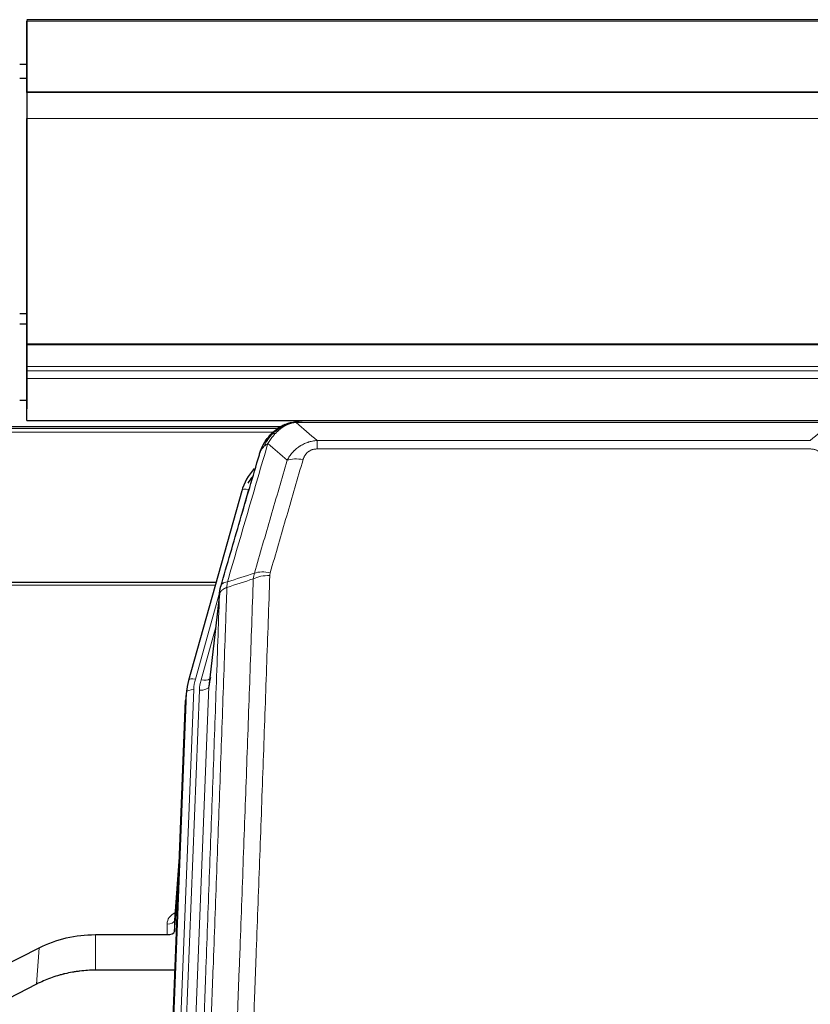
# Model space of a CAD drawing. Header units: inches. Extents: x 0 to 23760, y -13 to 16800.
# Tile 49 of 256: x 3538 to 3867, y 8066 to 8476. Entities that reach past the tile are written whole.
import ezdxf

# ---------------------------------------------------------------- set-up
doc = ezdxf.new("R2010")
doc.units = ezdxf.units.IN
doc.layers.add('1', color=7, linetype='Continuous', true_color=0xffffff)
doc.layers.add('254', color=7, linetype='Continuous', true_color=0xffffff)

msp = doc.modelspace()

# ---------------------------------------------------------------- linework, layer by layer
at = {"layer": '1', "color": 2, "linetype": 'Continuous', "lineweight": 25}
for p, q in [((4657.786, 8475.952), (3540.786, 8475.952)), ((3540.786, 8475.613), (3540.786, 8475.407)), ((3540.786, 8475.613), (3540.786, 8457.849)), ((3540.786, 8445.824), (3540.786, 8475.407)), ((3540.786, 8457.849), (3540.786, 8457.027)), ((3540.786, 8457.027), (3540.786, 8442.272)), ((4657.786, 8445.824), (3540.786, 8445.824)), ((3540.786, 8445.639), (3540.786, 8445.824)), ((3540.786, 8445.643), (3540.786, 8434.878)), ((4657.786, 8445.643), (3540.786, 8445.643)), ((3540.786, 8445.643), (3540.786, 8445.639)), ((3540.786, 8442.272), (3540.786, 8442.228)), ((3540.786, 8442.228), (3540.786, 8417.638)), ((3540.786, 8341.05), (3540.786, 8434.878)), ((3540.786, 8417.643), (3540.786, 8333.678)), ((3540.786, 8417.638), (3540.786, 8417.643)), ((3540.786, 8340.606), (3540.786, 8341.05)), ((3540.786, 8331.692), (3540.786, 8340.606)), ((3540.786, 8333.678), (3540.786, 8325.968)), ((3540.786, 8329.848), (3540.786, 8331.692)), ((3540.786, 8326.607), (3540.786, 8329.848)), ((3540.786, 8309.149), (3540.786, 8326.607)), ((3540.786, 8325.968), (3540.786, 8313.994)), ((3540.798, 8317.479), (3537.859, 8317.479)), ((3646.278, 8306.453), (3322.328, 8306.453)), ((3540.786, 8309.149), (4657.786, 8309.149)), ((3648.284, 8307.491), (3648.184, 8307.463)), ((3873.347, 8308.967), (3655.225, 8308.967)), ((3630.233, 8279.875), (3608.059, 8200.989)), ((3619.506, 8241.705), (3485.286, 8241.705)), ((3621.094, 8238.188), (3616.679, 8199.669)), ((3608.059, 8200.989), (3608.04, 8200.893)), ((3607.377, 8197.526), (3607.004, 8194.268)), ((3593.764, 7859.482), (3606.882, 8192.683)), ((3604.391, 8129.411), (3602.183, 8101.212)), ((3602.188, 8096.456), (3604.01, 8119.738)), ((3602.177, 8101.033), (3602.188, 8096.456)), ((3569.286, 8095.206), (3599.189, 8095.206)), ((3529.742, 8081.546), (3545.907, 8089.72)), ((3602.461, 8080.396), (3569.286, 8080.396)), ((3544.85, 8074.588), (3529.172, 8066.56))]:
    msp.add_line(p, q, dxfattribs=at)
at = {"layer": '1', "color": 110, "linetype": 'Continuous', "lineweight": 13}
for p, q in [((4657.786, 8475.407), (3540.786, 8475.407)), ((4657.786, 8434.878), (3540.786, 8434.878)), ((4657.786, 8341.05), (3540.786, 8341.05)), ((4657.786, 8340.606), (3540.786, 8340.606)), ((4657.786, 8331.692), (3540.786, 8331.692)), ((4657.786, 8329.848), (3540.786, 8329.848)), ((4657.786, 8326.607), (3540.786, 8326.607)), ((3644.727, 8305.891), (3323.226, 8305.891)), ((3648.184, 8307.463), (3648.115, 8307.305)), ((3875.689, 8308.304), (3652.883, 8308.304)), ((3643.502, 8304.279), (3325.185, 8304.279)), ((3661.615, 8300.836), (3866.957, 8300.836)), ((3661.615, 8300.836), (3661.615, 8297.303)), ((3866.957, 8297.303), (3661.615, 8297.303)), ((3633.121, 8280.449), (3628.395, 8263.637)), ((3619.218, 8240.674), (3485.286, 8240.674)), ((3621.019, 8237.397), (3610.947, 8201.563)), ((3620.965, 8236.676), (3616.589, 8198.496)), ((3619.32, 8222.708), (3613.294, 8201.27)), ((3594.145, 7862.92), (3607.255, 8195.942)), ((3610.249, 8197.162), (3597.139, 7864.14)), ((3599.53, 7864.975), (3612.597, 8196.869)), ((3616.589, 8198.496), (3603.522, 7866.602)), ((3607.255, 8195.942), (3606.882, 8192.683)), ((3604.383, 8129.22), (3602.177, 8101.033)), ((3599.189, 8095.206), (3599.178, 8099.622)), ((3569.286, 8095.206), (3569.286, 8080.396)), ((3545.907, 8089.72), (3544.85, 8074.588))]:
    msp.add_line(p, q, dxfattribs=at)
for centre, major_axis, ratio, start_param, end_param in [((3655.768, 8287.081), (-9.598, 2.808), 0.562843, 4.8755761, 5.6185342), ((3633.121, 8279.064), (-2.888, 0.812), 0.4480327, 4.837666, 6.2831701), ((3641.919, 8239.026), (9.994, -0.345), 0.559112, 1.5901207, 2.34753), ((3642.106, 8240.199), (9.604, -2.788), 0.5442898, 1.7274916, 2.473129), ((3610.947, 8200.177), (-2.888, 0.812), 0.4480327, 4.837666, 6.2831701), ((3634.267, 8196.411), (24.033, -0.038), 0.8858289, 2.8989744, 3.1081259), ((3636.615, 8196.119), (24.033, -0.038), 0.8858289, 2.8989744, 3.1081259), ((3613.294, 8203.117), (-3.851, 1.082), 0.4480327, 1.6960734, 2.8915811), ((3610.249, 8195.776), (-2.998, 0.118), 0.4614673, 4.7305545, 6.248991), ((3612.597, 8198.716), (-3.997, 0.157), 0.4614673, 1.5889619, 3.1073983), ((3605.182, 8099.622), (6.003, -0.046), 0.8757409, 2.0547277, 3.1504318), ((3599.178, 8101.076), (3, 0.007), 0.4848086, 4.7112485, 6.2484184)]:
    msp.add_ellipse(centre, major_axis=major_axis, ratio=ratio, start_param=start_param, end_param=end_param, dxfattribs=at)
at = {"layer": '1', "color": 2, "linetype": 'Continuous', "lineweight": 25}
for centre, major_axis, ratio, start_param, end_param in [((3656.427, 8273.862), (27.014, -0.465), 0.8900028, 2.4737242, 2.912319), ((3656.7, 8271.898), (27.01, -0.107), 0.887218, 2.529403, 2.6592621), ((3634.267, 8195.026), (27.027, -0.37), 0.8864308, 2.9096812, 3.1188327), ((3636.615, 8197.966), (-20.035, -0.399), 0.8846078, 6.0216334, 6.2307848), ((3599.189, 8096.499), (-3, 0), 0.4313147, 1.5706417, 3.1078116)]:
    msp.add_ellipse(centre, major_axis=major_axis, ratio=ratio, start_param=start_param, end_param=end_param, dxfattribs=at)
for points, knots in [([(3643.072, 8303.58), (3643.257, 8303.774), (3643.447, 8303.965), (3644.218, 8304.708), (3644.829, 8305.224), (3646.098, 8306.162), (3646.758, 8306.584), (3647.659, 8307.076), (3647.886, 8307.194), (3648.115, 8307.305)], [0, 0, 0, 0, 0.125, 0.125, 0.5, 0.5, 0.875, 0.875, 1, 1, 1, 1]), ([(3648.115, 8307.305), (3648.573, 8307.528), (3649.036, 8307.728), (3650.907, 8308.429), (3652.344, 8308.736), (3653.754, 8308.825)], [0, 0, 0, 0, 0.25, 0.25, 1, 1, 1, 1]), ([(3648.284, 8307.491), (3648.862, 8307.741), (3649.45, 8307.96), (3650.13, 8308.175), (3650.218, 8308.201), (3650.305, 8308.227)], [0, 0, 0, 0, 0.8717446, 0.8717446, 1, 1, 1, 1]), ([(3655.425, 8308.965), (3655.411, 8308.965), (3655.383, 8308.966), (3655.341, 8308.966), (3655.301, 8308.967), (3655.261, 8308.967), (3655.223, 8308.967), (3655.186, 8308.967), (3655.149, 8308.967), (3655.114, 8308.966), (3655.08, 8308.966), (3655.047, 8308.965), (3655.014, 8308.964), (3654.983, 8308.964), (3654.953, 8308.963), (3654.924, 8308.962), (3654.897, 8308.961), (3654.87, 8308.96), (3654.844, 8308.958), (3654.819, 8308.957), (3654.796, 8308.956), (3654.773, 8308.955), (3654.751, 8308.954), (3654.731, 8308.953), (3654.711, 8308.952), (3654.693, 8308.95), (3654.676, 8308.949), (3654.659, 8308.948), (3654.644, 8308.947), (3654.63, 8308.946), (3654.617, 8308.945), (3654.605, 8308.944), (3654.594, 8308.944), (3654.584, 8308.943), (3654.575, 8308.942), (3654.567, 8308.942), (3654.56, 8308.941), (3654.555, 8308.941), (3654.55, 8308.94), (3654.537, 8308.939), (3654.517, 8308.937), (3654.488, 8308.935), (3654.459, 8308.932), (3654.431, 8308.93), (3654.403, 8308.927), (3654.375, 8308.924), (3654.348, 8308.921), (3654.321, 8308.918), (3654.294, 8308.915), (3654.268, 8308.912), (3654.242, 8308.909), (3654.216, 8308.905), (3654.191, 8308.902), (3654.166, 8308.898), (3654.141, 8308.895), (3654.117, 8308.891), (3654.093, 8308.888), (3654.069, 8308.884), (3654.046, 8308.881), (3654.023, 8308.877), (3654, 8308.873), (3653.978, 8308.869), (3653.956, 8308.865), (3653.934, 8308.861), (3653.913, 8308.857), (3653.892, 8308.853), (3653.871, 8308.849), (3653.851, 8308.845), (3653.831, 8308.841), (3653.811, 8308.837), (3653.792, 8308.833), (3653.773, 8308.829), (3653.76, 8308.826), (3653.754, 8308.825)], [0, 0, 0, 0, 0.0247661, 0.0489206, 0.0724636, 0.0953949, 0.1177147, 0.1394229, 0.1605195, 0.1810045, 0.2008779, 0.2201398, 0.23879, 0.2568287, 0.2742558, 0.2910713, 0.3072753, 0.3228676, 0.3378484, 0.3522176, 0.3659752, 0.3791212, 0.3916556, 0.4035785, 0.4148897, 0.4255894, 0.4356775, 0.445154, 0.454019, 0.4622723, 0.4699141, 0.4769443, 0.4833629, 0.48917, 0.4943654, 0.4989493, 0.5029216, 0.5062824, 0.5090316, 0.5111692, 0.5284651, 0.5456049, 0.5625886, 0.5794163, 0.5960881, 0.612604, 0.6289642, 0.6451687, 0.6612176, 0.6771111, 0.6928491, 0.7084319, 0.7238594, 0.7391318, 0.7542492, 0.7692118, 0.7840195, 0.7986726, 0.8131712, 0.8275153, 0.8417051, 0.8557408, 0.8696224, 0.8833501, 0.8969241, 0.9103445, 0.9236114, 0.936725, 0.9496856, 0.9624932, 0.975148, 0.9876502, 1, 1, 1, 1]), ([(3637.564, 8294.896), (3637.57, 8294.918), (3637.582, 8294.962), (3637.6, 8295.028), (3637.618, 8295.094), (3637.637, 8295.159), (3637.655, 8295.224), (3637.674, 8295.289), (3637.693, 8295.353), (3637.712, 8295.418), (3637.731, 8295.482), (3637.751, 8295.545), (3637.77, 8295.608), (3637.79, 8295.671), (3637.81, 8295.734), (3637.83, 8295.797), (3637.85, 8295.859), (3637.871, 8295.921), (3637.891, 8295.982), (3637.912, 8296.044), (3637.933, 8296.105), (3637.954, 8296.165), (3637.975, 8296.226), (3637.996, 8296.286), (3638.017, 8296.346), (3638.039, 8296.405), (3638.06, 8296.465), (3638.082, 8296.524), (3638.104, 8296.583), (3638.126, 8296.641), (3638.148, 8296.699), (3638.17, 8296.757), (3638.193, 8296.815), (3638.215, 8296.872), (3638.238, 8296.929), (3638.26, 8296.986), (3638.283, 8297.042), (3638.306, 8297.098), (3638.329, 8297.154), (3638.352, 8297.21), (3638.375, 8297.265), (3638.398, 8297.32), (3638.421, 8297.375), (3638.445, 8297.429), (3638.468, 8297.484), (3638.492, 8297.537), (3638.515, 8297.591), (3638.539, 8297.644), (3638.563, 8297.697), (3638.587, 8297.75), (3638.611, 8297.803), (3638.635, 8297.855), (3638.659, 8297.907), (3638.683, 8297.958), (3638.707, 8298.01), (3638.731, 8298.061), (3638.756, 8298.112), (3638.78, 8298.162), (3638.804, 8298.213), (3638.829, 8298.262), (3638.853, 8298.312), (3638.878, 8298.362), (3638.903, 8298.411), (3638.927, 8298.46), (3638.952, 8298.508), (3638.977, 8298.557), (3639.001, 8298.605), (3639.026, 8298.652), (3639.051, 8298.7), (3639.076, 8298.747), (3639.101, 8298.794), (3639.126, 8298.841), (3639.151, 8298.887), (3639.176, 8298.933), (3639.201, 8298.979), (3639.225, 8299.025), (3639.251, 8299.07), (3639.276, 8299.115), (3639.301, 8299.16), (3639.326, 8299.204), (3639.351, 8299.249), (3639.376, 8299.293), (3639.401, 8299.336), (3639.426, 8299.38), (3639.451, 8299.423), (3639.476, 8299.466), (3639.501, 8299.509), (3639.526, 8299.551), (3639.551, 8299.593), (3639.576, 8299.635), (3639.601, 8299.677), (3639.626, 8299.718), (3639.651, 8299.759), (3639.676, 8299.8), (3639.701, 8299.841), (3639.726, 8299.881), (3639.751, 8299.921), (3639.776, 8299.961), (3639.801, 8300), (3639.826, 8300.04), (3639.851, 8300.079), (3639.876, 8300.118), (3639.901, 8300.156), (3639.926, 8300.194), (3639.95, 8300.232), (3639.975, 8300.27), (3640, 8300.308), (3640.024, 8300.345), (3640.049, 8300.382), (3640.073, 8300.419), (3640.098, 8300.455), (3640.123, 8300.492), (3640.147, 8300.528), (3640.171, 8300.563), (3640.196, 8300.599), (3640.22, 8300.634), (3640.244, 8300.669), (3640.268, 8300.704), (3640.293, 8300.739), (3640.317, 8300.773), (3640.341, 8300.807), (3640.365, 8300.841), (3640.389, 8300.875), (3640.412, 8300.908), (3640.436, 8300.941), (3640.46, 8300.974), (3640.484, 8301.007), (3640.507, 8301.039), (3640.531, 8301.071), (3640.554, 8301.103), (3640.578, 8301.135), (3640.601, 8301.166), (3640.624, 8301.197), (3640.647, 8301.228), (3640.671, 8301.259), (3640.694, 8301.29), (3640.717, 8301.32), (3640.739, 8301.35), (3640.762, 8301.38), (3640.785, 8301.41), (3640.808, 8301.439), (3640.83, 8301.468), (3640.853, 8301.497), (3640.875, 8301.526), (3640.897, 8301.554), (3640.919, 8301.582), (3640.942, 8301.61), (3640.964, 8301.638), (3640.985, 8301.666), (3641.007, 8301.693), (3641.029, 8301.72), (3641.051, 8301.747), (3641.072, 8301.774), (3641.094, 8301.8), (3641.115, 8301.827), (3641.136, 8301.853), (3641.158, 8301.879), (3641.179, 8301.904), (3641.2, 8301.93), (3641.22, 8301.955), (3641.241, 8301.98), (3641.262, 8302.005), (3641.282, 8302.029), (3641.303, 8302.053), (3641.323, 8302.077), (3641.343, 8302.101), (3641.363, 8302.125), (3641.383, 8302.149), (3641.403, 8302.172), (3641.423, 8302.195), (3641.443, 8302.218), (3641.462, 8302.24), (3641.482, 8302.263), (3641.501, 8302.285), (3641.52, 8302.307), (3641.539, 8302.329), (3641.558, 8302.351), (3641.577, 8302.372), (3641.59, 8302.386), (3641.596, 8302.393)], [0, 0, 0, 0, 0.0080212, 0.0160154, 0.0239827, 0.0319231, 0.0398365, 0.0477229, 0.0555824, 0.0634149, 0.0712205, 0.0789992, 0.0867509, 0.0944756, 0.1021734, 0.1098443, 0.1174881, 0.1251051, 0.1326951, 0.1402581, 0.1477942, 0.1553034, 0.1627856, 0.1702408, 0.1776691, 0.1850704, 0.1924448, 0.1997923, 0.2071128, 0.2144063, 0.2216729, 0.2289126, 0.2361253, 0.243311, 0.2504698, 0.2576016, 0.2647065, 0.2717845, 0.2788355, 0.2858595, 0.2928566, 0.2998268, 0.30677, 0.3136862, 0.3205755, 0.3274379, 0.3342733, 0.3410817, 0.3478632, 0.3546178, 0.3613454, 0.3680461, 0.3747198, 0.3813665, 0.3879863, 0.3945792, 0.4011451, 0.4076841, 0.4141961, 0.4206811, 0.4271393, 0.4335704, 0.4399746, 0.4463519, 0.4527022, 0.4590256, 0.465322, 0.4715915, 0.477834, 0.4840496, 0.4902382, 0.4963999, 0.5025346, 0.5086424, 0.5147232, 0.5207771, 0.526804, 0.532804, 0.5387771, 0.5447232, 0.5506423, 0.5565345, 0.5623997, 0.568238, 0.5740494, 0.5798338, 0.5855912, 0.5913217, 0.5970253, 0.6027019, 0.6083515, 0.6139742, 0.61957, 0.6251388, 0.6306807, 0.6361956, 0.6416836, 0.6471446, 0.6525787, 0.6579858, 0.663366, 0.6687192, 0.6740455, 0.6793448, 0.6846172, 0.6898627, 0.6950812, 0.7002727, 0.7054373, 0.710575, 0.7156857, 0.7207694, 0.7258262, 0.7308561, 0.735859, 0.740835, 0.745784, 0.7507061, 0.7556012, 0.7604694, 0.7653107, 0.7701249, 0.7749123, 0.7796727, 0.7844061, 0.7891127, 0.7937922, 0.7984448, 0.8030705, 0.8076692, 0.812241, 0.8167858, 0.8213037, 0.8257947, 0.8302587, 0.8346957, 0.8391058, 0.843489, 0.8478452, 0.8521745, 0.8564768, 0.8607522, 0.8650006, 0.8692221, 0.8734166, 0.8775842, 0.8817249, 0.8858386, 0.8899254, 0.8939852, 0.8980181, 0.902024, 0.906003, 0.909955, 0.9138802, 0.9177783, 0.9216495, 0.9254938, 0.9293111, 0.9331015, 0.936865, 0.9406015, 0.944311, 0.9479937, 0.9516493, 0.9552781, 0.9588799, 0.9624547, 0.9660026, 0.9695236, 0.9730176, 0.9764847, 0.9799249, 0.9833381, 0.9867243, 0.9900837, 0.993416, 0.9967215, 1, 1, 1, 1]), ([(3638.203, 8296.671), (3638.816, 8298.41), (3639.711, 8300.099), (3641.241, 8302.135), (3641.651, 8302.626), (3642.086, 8303.095)], [0, 0, 0, 0, 0.75, 0.75, 1, 1, 1, 1]), ([(3641.706, 8302.625), (3641.763, 8302.727), (3641.832, 8302.83), (3641.968, 8302.986), (3642.024, 8303.041), (3642.086, 8303.095)], [0, 0, 0, 0, 0.6295096, 0.6295096, 1, 1, 1, 1]), ([(3642.086, 8303.095), (3642.303, 8303.329), (3642.527, 8303.559), (3643.401, 8304.409), (3644.091, 8304.989), (3644.818, 8305.516)], [0, 0, 0, 0, 0.2626999, 0.2626999, 1, 1, 1, 1]), ([(3621.522, 8240.127), (3624.207, 8249.338), (3626.887, 8258.508), (3630.898, 8272.2), (3632.233, 8276.754), (3634.901, 8285.841), (3636.233, 8290.374), (3637.564, 8294.896)], [0, 0, 0, 0, 0.5, 0.5, 0.75, 0.75, 1, 1, 1, 1]), ([(3637.564, 8294.896), (3637.648, 8295.357), (3637.79, 8295.808), (3638.053, 8296.387), (3638.125, 8296.53), (3638.203, 8296.671)], [0, 0, 0, 0, 0.75, 0.75, 1, 1, 1, 1]), ([(3620.965, 8236.676), (3620.966, 8236.687), (3620.967, 8236.727), (3620.971, 8236.813), (3620.977, 8236.952), (3620.989, 8237.145), (3621.008, 8237.391), (3621.036, 8237.69), (3621.078, 8238.042), (3621.122, 8238.342), (3621.161, 8238.573), (3621.186, 8238.716), (3621.212, 8238.855), (3621.239, 8238.99), (3621.266, 8239.122), (3621.294, 8239.249), (3621.322, 8239.372), (3621.351, 8239.491), (3621.379, 8239.607), (3621.408, 8239.718), (3621.436, 8239.826), (3621.465, 8239.93), (3621.493, 8240.03), (3621.512, 8240.095), (3621.522, 8240.127)], [0, 0, 0, 0, 0.0092499, 0.0337179, 0.073404, 0.128308, 0.1984299, 0.2837694, 0.3843264, 0.5001005, 0.5424888, 0.5838484, 0.6241794, 0.6634821, 0.7017567, 0.7390032, 0.7752221, 0.8104134, 0.8445775, 0.8777146, 0.909825, 0.9409091, 0.9709673, 1, 1, 1, 1]), ([(3545.907, 8089.72), (3549.44, 8091.506), (3553.242, 8092.885), (3561.125, 8094.735), (3565.205, 8095.206), (3569.286, 8095.206)], [0, 0, 0, 0, 0.5, 0.5, 1, 1, 1, 1]), ([(3569.286, 8080.396), (3568.216, 8080.396), (3566.081, 8080.333), (3563.955, 8080.147), (3562.63, 8079.992), (3562.365, 8079.959), (3561.836, 8079.889), (3561.044, 8079.779), (3560.257, 8079.652), (3558.686, 8079.374), (3557.646, 8079.159), (3556.484, 8078.882), (3556.355, 8078.851), (3556.097, 8078.788), (3555.712, 8078.691), (3554.816, 8078.457), (3554.056, 8078.239), (3552.545, 8077.784), (3550.558, 8077.119), (3548.624, 8076.342), (3546.717, 8075.508), (3545.777, 8075.063), (3544.85, 8074.588)], [0, 0, 0, 0, 0.125, 0.25, 0.25, 0.28125, 0.28125, 0.3125, 0.375, 0.375, 0.5, 0.5, 0.515625, 0.515625, 0.53125, 0.5625, 0.625, 0.625, 0.75, 0.875, 0.875, 1, 1, 1, 1])]:
    msp.add_open_spline(points, degree=3, knots=knots, dxfattribs=at)
at = {"layer": '1', "color": 110, "linetype": 'Continuous', "lineweight": 13}
for points, knots in [([(3644.296, 8303.792), (3644.445, 8303.95), (3644.597, 8304.106), (3645.211, 8304.714), (3645.691, 8305.143), (3646.685, 8305.929), (3647.199, 8306.287), (3647.907, 8306.712), (3648.085, 8306.814), (3648.265, 8306.911)], [0, 0, 0, 0, 0.125, 0.125, 0.5, 0.5, 0.875, 0.875, 1, 1, 1, 1]), ([(3648.115, 8307.305), (3648.113, 8307.275), (3648.115, 8307.243), (3648.128, 8307.157), (3648.144, 8307.102), (3648.193, 8306.998), (3648.225, 8306.95), (3648.265, 8306.911)], [0, 0, 0, 0, 0.25, 0.25, 0.625, 0.625, 1, 1, 1, 1]), ([(3648.265, 8306.911), (3648.626, 8307.106), (3648.993, 8307.282), (3650.487, 8307.909), (3651.663, 8308.202), (3652.883, 8308.304)], [0, 0, 0, 0, 0.25, 0.25, 1, 1, 1, 1]), ([(3653.754, 8308.825), (3653.746, 8308.823), (3653.73, 8308.819), (3653.706, 8308.814), (3653.683, 8308.808), (3653.66, 8308.802), (3653.638, 8308.796), (3653.615, 8308.79), (3653.593, 8308.784), (3653.572, 8308.778), (3653.55, 8308.772), (3653.529, 8308.766), (3653.509, 8308.759), (3653.488, 8308.753), (3653.468, 8308.746), (3653.449, 8308.74), (3653.429, 8308.733), (3653.41, 8308.726), (3653.392, 8308.719), (3653.373, 8308.712), (3653.355, 8308.705), (3653.338, 8308.698), (3653.32, 8308.691), (3653.303, 8308.684), (3653.287, 8308.676), (3653.27, 8308.669), (3653.254, 8308.662), (3653.239, 8308.654), (3653.223, 8308.647), (3653.208, 8308.639), (3653.194, 8308.631), (3653.179, 8308.623), (3653.165, 8308.616), (3653.152, 8308.608), (3653.138, 8308.6), (3653.125, 8308.592), (3653.113, 8308.583), (3653.1, 8308.575), (3653.088, 8308.567), (3653.076, 8308.559), (3653.065, 8308.55), (3653.054, 8308.542), (3653.043, 8308.533), (3653.033, 8308.525), (3653.023, 8308.516), (3653.013, 8308.508), (3653.004, 8308.499), (3652.995, 8308.49), (3652.986, 8308.481), (3652.978, 8308.472), (3652.97, 8308.464), (3652.962, 8308.455), (3652.954, 8308.445), (3652.947, 8308.436), (3652.941, 8308.427), (3652.934, 8308.418), (3652.928, 8308.409), (3652.922, 8308.4), (3652.917, 8308.39), (3652.912, 8308.381), (3652.907, 8308.371), (3652.903, 8308.362), (3652.899, 8308.353), (3652.895, 8308.343), (3652.891, 8308.333), (3652.888, 8308.324), (3652.886, 8308.314), (3652.884, 8308.308), (3652.883, 8308.304)], [0, 0, 0, 0, 0.0185022, 0.0368847, 0.0551481, 0.073293, 0.0913199, 0.1092294, 0.1270222, 0.1446988, 0.1622598, 0.1797059, 0.1970378, 0.2142561, 0.2313614, 0.2483544, 0.265236, 0.2820066, 0.2986672, 0.3152184, 0.331661, 0.3479958, 0.3642235, 0.380345, 0.3963611, 0.4122725, 0.4280803, 0.4437851, 0.459388, 0.4748898, 0.4902915, 0.5055939, 0.5207981, 0.535905, 0.5509156, 0.565831, 0.5806521, 0.5953801, 0.6100159, 0.6245607, 0.6390157, 0.6533819, 0.6676604, 0.6818526, 0.6959596, 0.7099825, 0.7239227, 0.7377815, 0.75156, 0.7652597, 0.7788818, 0.7924277, 0.8058989, 0.8192966, 0.8326224, 0.8458776, 0.8590638, 0.8721825, 0.8852351, 0.8982233, 0.9111485, 0.9240124, 0.9368166, 0.9495628, 0.9622525, 0.9748874, 0.9874694, 1, 1, 1, 1]), ([(3639.414, 8298.255), (3640.112, 8299.708), (3640.983, 8301.102), (3642.344, 8302.785), (3642.7, 8303.191), (3643.072, 8303.58)], [0, 0, 0, 0, 0.75, 0.75, 1, 1, 1, 1]), ([(3641.12, 8299.585), (3641.814, 8300.7), (3642.58, 8301.798), (3643.707, 8303.148), (3643.997, 8303.476), (3644.296, 8303.792)], [0, 0, 0, 0, 0.75, 0.75, 1, 1, 1, 1]), ([(3642.086, 8303.095), (3642.117, 8303.122), (3642.149, 8303.148), (3642.284, 8303.249), (3642.397, 8303.319), (3642.646, 8303.441), (3642.782, 8303.493), (3642.974, 8303.553), (3643.022, 8303.567), (3643.072, 8303.58)], [0, 0, 0, 0, 0.125, 0.125, 0.5, 0.5, 0.875, 0.875, 1, 1, 1, 1]), ([(3643.072, 8303.58), (3643.17, 8303.606), (3643.272, 8303.629), (3643.529, 8303.68), (3643.686, 8303.703), (3643.997, 8303.747), (3644.15, 8303.768), (3644.296, 8303.792)], [0, 0, 0, 0, 0.25, 0.25, 0.625, 0.625, 1, 1, 1, 1]), ([(3641.12, 8299.585), (3639.723, 8294.831), (3638.323, 8290.064), (3635.521, 8280.509), (3634.118, 8275.719), (3629.905, 8261.316), (3627.089, 8251.669), (3624.267, 8241.976)], [0, 0, 0, 0, 0.25, 0.25, 0.5, 0.5, 1, 1, 1, 1]), ([(3638.203, 8296.671), (3638.242, 8296.741), (3638.283, 8296.811), (3638.45, 8297.089), (3638.589, 8297.292), (3638.893, 8297.689), (3639.057, 8297.882), (3639.292, 8298.132), (3639.352, 8298.194), (3639.414, 8298.255)], [0, 0, 0, 0, 0.125, 0.125, 0.5, 0.5, 0.875, 0.875, 1, 1, 1, 1]), ([(3639.414, 8298.255), (3639.536, 8298.377), (3639.664, 8298.496), (3639.997, 8298.788), (3640.207, 8298.957), (3640.649, 8299.281), (3640.88, 8299.437), (3641.12, 8299.585)], [0, 0, 0, 0, 0.25, 0.25, 0.625, 0.625, 1, 1, 1, 1]), ([(3649.188, 8292.623), (3649.485, 8293.191), (3649.812, 8293.738), (3650.525, 8294.789), (3650.911, 8295.294), (3651.539, 8296.016), (3651.811, 8296.31), (3652.097, 8296.594), (3652.212, 8296.707), (3652.27, 8296.763), (3652.445, 8296.93), (3652.564, 8297.039), (3653.166, 8297.575), (3653.676, 8297.972), (3654.348, 8298.427), (3654.484, 8298.515), (3654.691, 8298.645), (3654.761, 8298.688), (3654.9, 8298.773), (3654.97, 8298.814), (3655.323, 8299.019), (3655.609, 8299.173), (3656.486, 8299.606), (3657.09, 8299.857), (3657.794, 8300.094), (3657.872, 8300.119), (3658.03, 8300.17), (3658.109, 8300.194), (3658.347, 8300.265), (3658.507, 8300.31), (3658.986, 8300.437), (3659.309, 8300.512), (3660.284, 8300.703), (3660.944, 8300.79), (3661.615, 8300.836)], [0, 0, 0, 0, 0.125, 0.125, 0.25, 0.25, 0.3125, 0.328125, 0.328125, 0.34375, 0.34375, 0.375, 0.375, 0.5, 0.5, 0.53125, 0.53125, 0.546875, 0.546875, 0.5625, 0.5625, 0.625, 0.625, 0.75, 0.75, 0.765625, 0.765625, 0.78125, 0.78125, 0.8125, 0.8125, 0.875, 0.875, 1, 1, 1, 1]), ([(3655.768, 8292.868), (3655.789, 8292.94), (3655.811, 8293.012), (3655.857, 8293.155), (3655.881, 8293.227), (3655.957, 8293.44), (3656.011, 8293.581), (3656.129, 8293.859), (3656.192, 8293.996), (3656.329, 8294.268), (3656.402, 8294.402), (3656.56, 8294.666), (3656.644, 8294.796), (3656.779, 8294.989), (3656.825, 8295.052), (3656.922, 8295.178), (3656.972, 8295.24), (3657.125, 8295.425), (3657.233, 8295.543), (3657.461, 8295.773), (3657.581, 8295.883), (3657.771, 8296.042), (3657.868, 8296.12), (3657.969, 8296.195), (3658.037, 8296.244), (3658.072, 8296.268), (3658.246, 8296.389), (3658.39, 8296.478), (3658.837, 8296.727), (3659.154, 8296.866), (3659.574, 8297.005), (3659.66, 8297.032), (3659.832, 8297.081), (3659.919, 8297.103), (3660.181, 8297.165), (3660.357, 8297.198), (3660.712, 8297.252), (3660.89, 8297.271), (3661.251, 8297.297), (3661.432, 8297.303), (3661.615, 8297.303)], [0, 0, 0, 0, 0.03125, 0.03125, 0.0625, 0.0625, 0.125, 0.125, 0.1875, 0.1875, 0.25, 0.25, 0.3125, 0.3125, 0.34375, 0.34375, 0.375, 0.375, 0.4375, 0.4375, 0.5, 0.5, 0.53125, 0.546875, 0.546875, 0.5625, 0.5625, 0.625, 0.625, 0.75, 0.75, 0.78125, 0.78125, 0.8125, 0.8125, 0.875, 0.875, 0.9375, 0.9375, 1, 1, 1, 1]), ([(3866.957, 8297.303), (3867.14, 8297.303), (3867.322, 8297.297), (3867.686, 8297.271), (3867.866, 8297.251), (3868.221, 8297.197), (3868.397, 8297.164), (3868.744, 8297.081), (3868.915, 8297.033), (3869.125, 8296.963), (3869.167, 8296.948), (3869.251, 8296.918), (3869.376, 8296.872), (3869.497, 8296.822), (3869.736, 8296.717), (3870.044, 8296.564), (3870.331, 8296.385), (3870.504, 8296.266), (3870.538, 8296.242), (3870.606, 8296.192), (3870.64, 8296.167), (3870.74, 8296.091), (3870.805, 8296.039), (3870.994, 8295.88), (3871.114, 8295.77), (3871.34, 8295.542), (3871.447, 8295.424), (3871.65, 8295.181), (3871.746, 8295.056), (3871.859, 8294.895), (3871.881, 8294.863), (3871.925, 8294.798), (3871.947, 8294.765), (3872.01, 8294.667), (3872.051, 8294.601), (3872.17, 8294.402), (3872.244, 8294.267), (3872.381, 8293.995), (3872.444, 8293.857), (3872.621, 8293.44), (3872.72, 8293.156), (3872.804, 8292.868)], [0, 0, 0, 0, 0.0625, 0.0625, 0.125, 0.125, 0.1875, 0.1875, 0.25, 0.25, 0.265625, 0.265625, 0.28125, 0.3125, 0.3125, 0.375, 0.4375, 0.4375, 0.453125, 0.453125, 0.46875, 0.46875, 0.5, 0.5, 0.5625, 0.5625, 0.625, 0.625, 0.6875, 0.6875, 0.703125, 0.703125, 0.71875, 0.71875, 0.75, 0.75, 0.8125, 0.8125, 0.875, 0.875, 1, 1, 1, 1]), ([(3635.51, 8245.626), (3637.798, 8253.519), (3640.082, 8261.382), (3643.502, 8273.132), (3644.641, 8277.041), (3646.916, 8284.843), (3648.052, 8288.737), (3649.188, 8292.623)], [0, 0, 0, 0, 0.5, 0.5, 0.75, 0.75, 1, 1, 1, 1]), ([(3655.768, 8292.868), (3654.634, 8288.976), (3653.499, 8285.076), (3651.226, 8277.261), (3650.089, 8273.346), (3646.673, 8261.578), (3644.392, 8253.702), (3642.106, 8245.797)], [0, 0, 0, 0, 0.25, 0.25, 0.5, 0.5, 1, 1, 1, 1]), ([(3641.919, 8244.619), (3641.481, 8231.906), (3640.591, 8206.328), (3639.67, 8180.448), (3638.968, 8160.925), (3638.732, 8154.399), (3638.257, 8141.308), (3638.017, 8134.744), (3637.291, 8114.995), (3636.8, 8101.757), (3636.177, 8085.122), (3636.051, 8081.791), (3635.8, 8075.121), (3635.422, 8065.103), (3635.039, 8055.048), (3634.269, 8034.889), (3633.226, 8007.881), (3631.619, 7966.977), (3630.518, 7939.447), (3629.961, 7925.616)], [0, 0, 0, 0, 0.125, 0.25, 0.25, 0.3125, 0.3125, 0.375, 0.375, 0.5, 0.5, 0.53125, 0.53125, 0.5625, 0.625, 0.625, 0.75, 0.875, 1, 1, 1, 1]), ([(3641.919, 8244.619), (3641.926, 8244.818), (3641.945, 8245.016), (3642.007, 8245.408), (3642.051, 8245.603), (3642.106, 8245.797)], [0, 0, 0, 0, 0.5, 0.5, 1, 1, 1, 1]), ([(3624.267, 8241.976), (3623.858, 8241.941), (3623.485, 8241.871), (3622.827, 8241.668), (3622.541, 8241.534), (3622.07, 8241.212), (3621.884, 8241.024), (3621.621, 8240.604), (3621.543, 8240.373), (3621.522, 8240.127)], [0, 0, 0, 0, 0.25, 0.25, 0.5, 0.5, 0.75, 0.75, 1, 1, 1, 1]), ([(3623.077, 7924.656), (3623.635, 7938.469), (3624.738, 7965.964), (3626.347, 8006.816), (3627.391, 8033.79), (3628.163, 8053.923), (3628.546, 8063.965), (3628.925, 8073.97), (3629.176, 8080.632), (3629.301, 8083.959), (3629.926, 8100.573), (3630.418, 8113.793), (3631.144, 8133.517), (3631.384, 8140.073), (3631.861, 8153.147), (3632.097, 8159.666), (3632.8, 8179.164), (3633.722, 8205.011), (3634.613, 8230.556), (3635.051, 8243.253)], [0, 0, 0, 0, 0.125, 0.25, 0.375, 0.375, 0.4375, 0.46875, 0.46875, 0.5, 0.5, 0.625, 0.625, 0.6875, 0.6875, 0.75, 0.75, 0.875, 1, 1, 1, 1]), ([(3624.055, 8239.685), (3624.075, 8240.086), (3624.091, 8240.473), (3624.149, 8241.231), (3624.192, 8241.603), (3624.267, 8241.976)], [0, 0, 0, 0, 0.5, 0.5, 1, 1, 1, 1]), ([(3608.77, 7914.008), (3609.34, 7928.008), (3610.464, 7955.875), (3611.559, 7983.479), (3612.368, 8004.083), (3612.77, 8014.36), (3613.233, 8026.307), (3613.431, 8031.418), (3613.563, 8034.823), (3613.628, 8036.524), (3613.956, 8045.027), (3614.346, 8055.202), (3614.797, 8067.028), (3614.989, 8072.086), (3615.116, 8075.456), (3615.18, 8077.14), (3615.752, 8092.284), (3616.754, 8119.052), (3618.208, 8158.746), (3619.615, 8197.98), (3620.52, 8223.829), (3620.965, 8236.676)], [0, 0, 0, 0, 0.125, 0.25, 0.25, 0.3125, 0.34375, 0.359375, 0.359375, 0.375, 0.375, 0.4375, 0.46875, 0.484375, 0.484375, 0.5, 0.5, 0.625, 0.75, 0.875, 1, 1, 1, 1]), ([(3624.055, 8239.685), (3623.999, 8238.073), (3623.943, 8236.459), (3623.831, 8233.23), (3623.663, 8228.383), (3623.267, 8217.048), (3622.923, 8207.288), (3622.23, 8187.712), (3621.29, 8161.456), (3619.831, 8121.611), (3618.827, 8094.74), (3618.253, 8079.539), (3618.189, 8077.849), (3618.061, 8074.466), (3617.869, 8069.389), (3617.417, 8057.518), (3617.026, 8047.304), (3616.697, 8038.769), (3616.631, 8037.061), (3616.5, 8033.643), (3616.301, 8028.513), (3615.836, 8016.521), (3615.433, 8006.205), (3614.622, 7985.523), (3613.525, 7957.815), (3612.397, 7929.841), (3611.826, 7915.788)], [0, 0, 0, 0, 0.015625, 0.015625, 0.03125, 0.0625, 0.125, 0.125, 0.25, 0.375, 0.5, 0.5, 0.515625, 0.515625, 0.53125, 0.5625, 0.625, 0.625, 0.640625, 0.640625, 0.65625, 0.6875, 0.75, 0.75, 0.875, 1, 1, 1, 1]), ([(3624.055, 8239.685), (3624.042, 8239.68), (3624.017, 8239.671), (3623.979, 8239.656), (3623.941, 8239.641), (3623.902, 8239.627), (3623.864, 8239.611), (3623.826, 8239.596), (3623.787, 8239.58), (3623.748, 8239.564), (3623.71, 8239.548), (3623.671, 8239.531), (3623.632, 8239.515), (3623.593, 8239.498), (3623.554, 8239.48), (3623.515, 8239.462), (3623.476, 8239.445), (3623.437, 8239.426), (3623.398, 8239.408), (3623.358, 8239.389), (3623.319, 8239.37), (3623.28, 8239.35), (3623.241, 8239.331), (3623.202, 8239.311), (3623.162, 8239.29), (3623.123, 8239.27), (3623.084, 8239.249), (3623.045, 8239.228), (3623.006, 8239.206), (3622.967, 8239.184), (3622.928, 8239.162), (3622.889, 8239.14), (3622.85, 8239.117), (3622.812, 8239.094), (3622.773, 8239.07), (3622.734, 8239.046), (3622.696, 8239.022), (3622.658, 8238.998), (3622.62, 8238.973), (3622.582, 8238.948), (3622.544, 8238.922), (3622.506, 8238.897), (3622.469, 8238.87), (3622.432, 8238.844), (3622.394, 8238.817), (3622.358, 8238.79), (3622.321, 8238.763), (3622.284, 8238.735), (3622.248, 8238.706), (3622.212, 8238.678), (3622.176, 8238.649), (3622.141, 8238.62), (3622.106, 8238.59), (3622.071, 8238.56), (3622.036, 8238.53), (3622.002, 8238.499), (3621.968, 8238.469), (3621.935, 8238.437), (3621.901, 8238.405), (3621.866, 8238.371), (3621.829, 8238.334), (3621.791, 8238.295), (3621.753, 8238.256), (3621.717, 8238.216), (3621.681, 8238.176), (3621.646, 8238.136), (3621.611, 8238.095), (3621.578, 8238.055), (3621.545, 8238.014), (3621.514, 8237.973), (3621.483, 8237.932), (3621.453, 8237.89), (3621.424, 8237.849), (3621.395, 8237.807), (3621.368, 8237.765), (3621.341, 8237.723), (3621.315, 8237.681), (3621.291, 8237.639), (3621.267, 8237.596), (3621.243, 8237.554), (3621.221, 8237.511), (3621.2, 8237.468), (3621.179, 8237.425), (3621.159, 8237.381), (3621.141, 8237.338), (3621.123, 8237.295), (3621.106, 8237.251), (3621.09, 8237.207), (3621.074, 8237.164), (3621.06, 8237.12), (3621.046, 8237.076), (3621.034, 8237.032), (3621.022, 8236.988), (3621.011, 8236.943), (3621.001, 8236.899), (3620.992, 8236.855), (3620.984, 8236.81), (3620.977, 8236.766), (3620.971, 8236.721), (3620.967, 8236.691), (3620.965, 8236.676)], [0, 0, 0, 0, 0.0069372, 0.0139334, 0.0209887, 0.028103, 0.0352764, 0.0425088, 0.0498003, 0.0571509, 0.0645605, 0.0720292, 0.0795569, 0.0871437, 0.0947896, 0.1024945, 0.1102584, 0.1180815, 0.1259636, 0.1339048, 0.141905, 0.1499643, 0.1580827, 0.1662601, 0.1744966, 0.1827922, 0.1911468, 0.1995605, 0.2080333, 0.2165651, 0.225156, 0.233806, 0.2425151, 0.2512832, 0.2601104, 0.2689967, 0.277942, 0.2869465, 0.29601, 0.3051325, 0.3143142, 0.3235549, 0.3328547, 0.3422136, 0.3516315, 0.3611085, 0.3706446, 0.3802398, 0.3898941, 0.3996074, 0.4093798, 0.4192113, 0.4291019, 0.4390515, 0.4490602, 0.459128, 0.4692549, 0.4794409, 0.4896859, 0.4999901, 0.5124905, 0.524991, 0.5374914, 0.5499918, 0.5624922, 0.5749926, 0.587493, 0.5999934, 0.6124937, 0.6249941, 0.6374944, 0.6499948, 0.6624951, 0.6749954, 0.6874957, 0.699996, 0.7124963, 0.7249966, 0.7374968, 0.7499971, 0.7624973, 0.7749976, 0.7874978, 0.799998, 0.8124982, 0.8249984, 0.8374986, 0.8499988, 0.8624989, 0.8749991, 0.8874992, 0.8999993, 0.9124995, 0.9249996, 0.9374997, 0.9499998, 0.9624998, 0.9749999, 0.9875, 1, 1, 1, 1])]:
    msp.add_open_spline(points, degree=3, knots=knots, dxfattribs=at)
at = {"layer": '1', "color": 2, "linetype": 'Continuous', "lineweight": 25}
for points, degree in [([(3648.186, 8307.464), (3646.319, 8306.629), (3644.672, 8305.409)], 2), ([(3653.69, 8308.887), (3654.272, 8308.943), (3654.852, 8308.968), (3655.425, 8308.965)], 3)]:
    msp.add_open_spline(points, degree=degree, dxfattribs=at)
at = {"layer": '1', "color": 110, "linetype": 'Continuous', "lineweight": 13}
for points in [[(3652.883, 8308.304), (3655.776, 8305.812), (3658.687, 8303.323), (3661.615, 8300.836)], [(3866.957, 8300.836), (3869.885, 8303.323), (3872.796, 8305.812), (3875.689, 8308.304)], [(3649.188, 8292.623), (3646.484, 8294.942), (3643.795, 8297.262), (3641.12, 8299.585)], [(3624.267, 8241.976), (3628.014, 8243.19), (3631.762, 8244.407), (3635.51, 8245.626)], [(3635.051, 8243.253), (3635.092, 8243.66), (3635.209, 8244.463), (3635.398, 8245.242), (3635.51, 8245.626)], [(3635.051, 8243.253), (3631.385, 8242.062), (3627.72, 8240.872), (3624.055, 8239.685)]]:
    msp.add_open_spline(points, degree=3, dxfattribs=at)
at = {"layer": '254', "color": 2, "linetype": 'Continuous', "lineweight": 25}
for p, q in [((3540.79, 8457.324), (3537.792, 8457.324)), ((3540.79, 8457.318), (3537.792, 8457.318)), ((3540.79, 8451.474), (3537.792, 8451.474)), ((3540.79, 8353.477), (3537.792, 8353.477)), ((3540.79, 8349.265), (3537.792, 8349.265))]:
    msp.add_line(p, q, dxfattribs=at)

doc.saveas('drawing.dxf')
